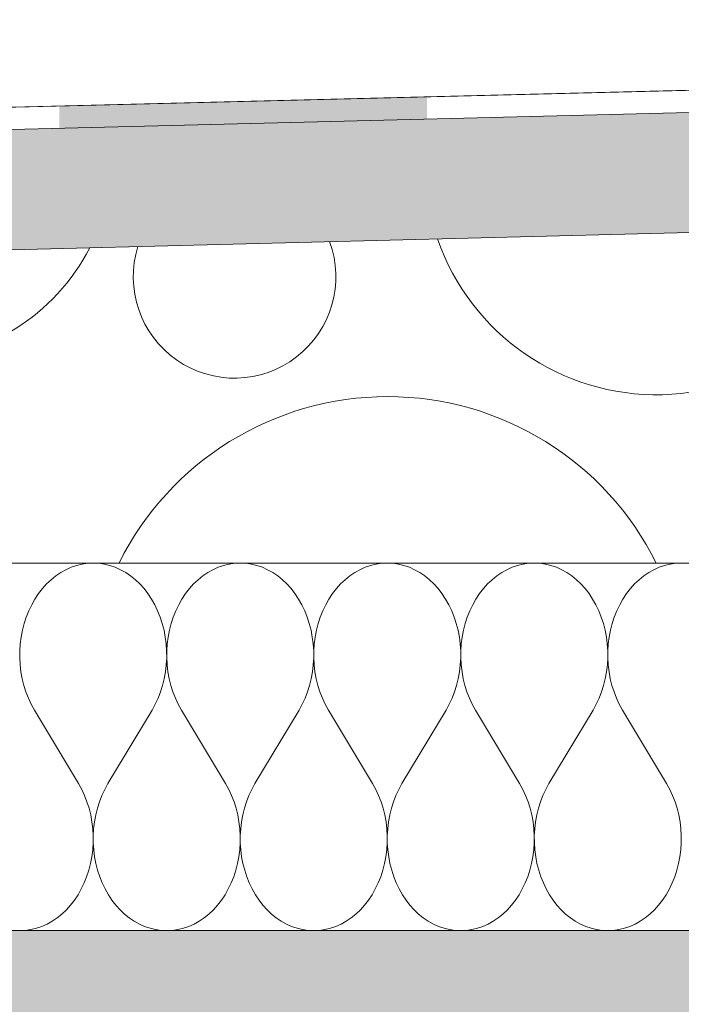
# Model space of a CAD drawing. Header units: millimetres. Extents: x 119219 to 750800, y -8933 to 168688.
# Tile 90 of 115: x 524984 to 525254, y 4120 to 4522. Entities that reach past the tile are written whole.
import ezdxf

# ---------------------------------------------------------------- set-up
doc = ezdxf.new("R2010")
doc.units = ezdxf.units.MM
doc.header["$MEASUREMENT"] = 0
doc.linetypes.add('Wipeout_Contour', pattern=[1000, 0, -1000])
doc.layers.add('0_Ном._пера__1', color=7, linetype='Continuous', lineweight=0)
doc.layers.add('0_Ном._пера__120', color=7, linetype='Continuous', lineweight=0)

# ---------------------------------------------------------------- blocks, each defined once
blk = doc.blocks.new('*X8')
at = {"layer": '0_Ном._пера__1', "color": 7, "linetype": 'Continuous', "lineweight": 0}
for centre, radius, start, end in [((525243.93, 4463.3), 94.62, 199.1597, 343.7217), ((524936.98, 4467.64), 85.1, 210.1252, 332.7562), ((525071.72, 4416.8), 41.35, 162.5833, 20.2981), ((525134.19, 4245.48), 122.43, 26.4438, 153.5562)]:
    blk.add_arc(centre, radius, start, end, dxfattribs=at)
blk = doc.blocks.new('Штриховка_2_1', base_point=(0, 0))
at = {"color": 254, "linetype": 'Wipeout_Contour', "lineweight": 0, "ltscale": 3637820.771207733}
blk.add_wipeout([(521038.4, 4050), (521038.4, 4300), (526118.87, 4300), (526118.87, 4456.5), (521089.08, 4330), (511148.7, 4080), (511148.7, 4050)], dxfattribs=at)
at = {"layer": '0_Ном._пера__1', "color": 7, "linetype": 'Continuous', "lineweight": 0, "flags": 128}
blk.add_lwpolyline([(521038.4, 4050), (511148.7, 4050), (511148.7, 4080), (521089.08, 4330), (526118.87, 4456.5), (526118.87, 4300), (521038.4, 4300)], close=True, dxfattribs=at)
at = {"layer": '0_Ном._пера__1', "color": 7, "linetype": 'Continuous', "lineweight": 0}
blk.add_blockref('*X8', (0, 0), dxfattribs=at)
blk = doc.blocks.new('*X10')
at = {"layer": '0_Ном._пера__1', "linetype": 'Continuous', "lineweight": 0, "true_color": 0x000000}
blk.add_hatch(color=18, dxfattribs=at).paths.add_polyline_path([(525000.22, 4486.46), (525000.22, 4477.38), (525150.22, 4481.15), (525150.22, 4490.22)])
blk = doc.blocks.new('Штриховка_3_1', base_point=(0, 0))
at = {"color": 254, "linetype": 'Wipeout_Contour', "lineweight": 0, "ltscale": 2074607.159705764}
blk.add_wipeout([(526118.87, 4505.51), (526118.8, 4514.51), (511148.7, 4139.02), (511148.7, 4129.01)], dxfattribs=at)
at = {"layer": '0_Ном._пера__1', "color": 7, "linetype": 'Continuous', "lineweight": 0, "flags": 128}
blk.add_lwpolyline([(526118.87, 4505.51), (511148.7, 4129.01), (511148.7, 4139.02), (526118.8, 4514.51)], close=True, dxfattribs=at)
at = {"layer": '0_Ном._пера__1', "color": 7, "linetype": 'Continuous', "lineweight": 0}
blk.add_blockref('*X10', (0, 0), dxfattribs=at)
blk = doc.blocks.new('*X12')
at = {"layer": '0_Ном._пера__120', "color": 7, "linetype": 'Continuous', "lineweight": 0}
for p, q in [((525007.23, 4299.02), (525005.02, 4298.27)), ((525009.48, 4299.57), (525007.23, 4299.02)), ((525011.75, 4299.89), (525009.48, 4299.57)), ((525014.04, 4300), (525011.75, 4299.89)), ((525016.33, 4299.89), (525014.04, 4300)), ((525018.6, 4299.57), (525016.33, 4299.89)), ((525020.85, 4299.02), (525018.6, 4299.57)), ((525023.06, 4298.27), (525020.85, 4299.02)), ((525067.23, 4299.02), (525065.02, 4298.27)), ((525069.48, 4299.57), (525067.23, 4299.02)), ((525071.75, 4299.89), (525069.48, 4299.57)), ((525074.04, 4300), (525071.75, 4299.89)), ((525076.33, 4299.89), (525074.04, 4300)), ((525078.6, 4299.57), (525076.33, 4299.89)), ((525080.85, 4299.02), (525078.6, 4299.57)), ((525083.06, 4298.27), (525080.85, 4299.02)), ((525127.23, 4299.02), (525125.02, 4298.27)), ((525129.48, 4299.57), (525127.23, 4299.02)), ((525131.75, 4299.89), (525129.48, 4299.57)), ((525134.04, 4300), (525131.75, 4299.89)), ((525136.33, 4299.89), (525134.04, 4300)), ((525138.6, 4299.57), (525136.33, 4299.89)), ((525140.85, 4299.02), (525138.6, 4299.57)), ((525143.06, 4298.27), (525140.85, 4299.02)), ((525187.23, 4299.02), (525185.02, 4298.27)), ((525189.48, 4299.57), (525187.23, 4299.02)), ((525191.75, 4299.89), (525189.48, 4299.57)), ((525194.04, 4300), (525191.75, 4299.89)), ((525196.33, 4299.89), (525194.04, 4300)), ((525198.6, 4299.57), (525196.33, 4299.89)), ((525200.85, 4299.02), (525198.6, 4299.57)), ((525203.06, 4298.27), (525200.85, 4299.02)), ((525247.23, 4299.02), (525245.02, 4298.27)), ((525249.48, 4299.57), (525247.23, 4299.02)), ((525251.75, 4299.89), (525249.48, 4299.57)), ((525254.04, 4300), (525251.75, 4299.89)), ((525256.33, 4299.89), (525254.04, 4300)), ((525000.77, 4296.14), (524998.76, 4294.77)), ((525002.86, 4297.3), (525000.77, 4296.14)), ((525005.02, 4298.27), (525002.86, 4297.3)), ((525025.22, 4297.3), (525023.06, 4298.27)), ((525027.31, 4296.14), (525025.22, 4297.3)), ((525029.32, 4294.77), (525027.31, 4296.14)), ((525060.77, 4296.14), (525058.76, 4294.77)), ((525062.86, 4297.3), (525060.77, 4296.14)), ((525065.02, 4298.27), (525062.86, 4297.3)), ((525085.22, 4297.3), (525083.06, 4298.27)), ((525087.31, 4296.14), (525085.22, 4297.3)), ((525089.32, 4294.77), (525087.31, 4296.14)), ((525120.77, 4296.14), (525118.76, 4294.77)), ((525122.86, 4297.3), (525120.77, 4296.14)), ((525125.02, 4298.27), (525122.86, 4297.3)), ((525145.22, 4297.3), (525143.06, 4298.27)), ((525147.31, 4296.14), (525145.22, 4297.3)), ((525149.32, 4294.77), (525147.31, 4296.14)), ((525180.77, 4296.14), (525178.76, 4294.77)), ((525182.86, 4297.3), (525180.77, 4296.14)), ((525185.02, 4298.27), (525182.86, 4297.3)), ((525205.22, 4297.3), (525203.06, 4298.27)), ((525207.31, 4296.14), (525205.22, 4297.3)), ((525209.32, 4294.77), (525207.31, 4296.14)), ((525240.77, 4296.14), (525238.76, 4294.77)), ((525242.86, 4297.3), (525240.77, 4296.14)), ((525245.02, 4298.27), (525242.86, 4297.3)), ((524995.01, 4291.49), (524993.29, 4289.59)), ((524996.83, 4293.22), (524995.01, 4291.49)), ((524998.76, 4294.77), (524996.83, 4293.22)), ((525031.25, 4293.22), (525029.32, 4294.77)), ((525033.07, 4291.49), (525031.25, 4293.22)), ((525034.78, 4289.59), (525033.07, 4291.49)), ((525055.01, 4291.49), (525053.29, 4289.59)), ((525056.83, 4293.22), (525055.01, 4291.49)), ((525058.76, 4294.77), (525056.83, 4293.22)), ((525091.25, 4293.22), (525089.32, 4294.77)), ((525093.07, 4291.49), (525091.25, 4293.22)), ((525094.78, 4289.59), (525093.07, 4291.49)), ((525115.01, 4291.49), (525113.29, 4289.59)), ((525116.83, 4293.22), (525115.01, 4291.49)), ((525118.76, 4294.77), (525116.83, 4293.22)), ((525151.25, 4293.22), (525149.32, 4294.77)), ((525153.07, 4291.49), (525151.25, 4293.22)), ((525154.78, 4289.59), (525153.07, 4291.49)), ((525175.01, 4291.49), (525173.29, 4289.59)), ((525176.83, 4293.22), (525175.01, 4291.49)), ((525178.76, 4294.77), (525176.83, 4293.22)), ((525211.25, 4293.22), (525209.32, 4294.77)), ((525213.07, 4291.49), (525211.25, 4293.22)), ((525214.78, 4289.59), (525213.07, 4291.49)), ((525235.01, 4291.49), (525233.29, 4289.59)), ((525236.83, 4293.22), (525235.01, 4291.49)), ((525238.76, 4294.77), (525236.83, 4293.22)), ((524991.7, 4287.53), (524990.24, 4285.33)), ((524993.29, 4289.59), (524991.7, 4287.53)), ((525036.38, 4287.53), (525034.78, 4289.59)), ((525037.84, 4285.33), (525036.38, 4287.53)), ((525051.7, 4287.53), (525050.24, 4285.33)), ((525053.29, 4289.59), (525051.7, 4287.53)), ((525096.38, 4287.53), (525094.78, 4289.59)), ((525097.84, 4285.33), (525096.38, 4287.53)), ((525111.7, 4287.53), (525110.24, 4285.33)), ((525113.29, 4289.59), (525111.7, 4287.53)), ((525156.38, 4287.53), (525154.78, 4289.59)), ((525157.84, 4285.33), (525156.38, 4287.53)), ((525171.7, 4287.53), (525170.24, 4285.33)), ((525173.29, 4289.59), (525171.7, 4287.53)), ((525216.38, 4287.53), (525214.78, 4289.59)), ((525217.84, 4285.33), (525216.38, 4287.53)), ((525231.7, 4287.53), (525230.24, 4285.33)), ((525233.29, 4289.59), (525231.7, 4287.53)), ((524988.92, 4283), (524987.74, 4280.54)), ((524990.24, 4285.33), (524988.92, 4283)), ((525039.16, 4283), (525037.84, 4285.33)), ((525040.34, 4280.54), (525039.16, 4283)), ((525048.92, 4283), (525047.74, 4280.54)), ((525050.24, 4285.33), (525048.92, 4283)), ((525099.16, 4283), (525097.84, 4285.33)), ((525100.34, 4280.54), (525099.16, 4283)), ((525108.92, 4283), (525107.74, 4280.54)), ((525110.24, 4285.33), (525108.92, 4283)), ((525159.16, 4283), (525157.84, 4285.33)), ((525160.34, 4280.54), (525159.16, 4283)), ((525168.92, 4283), (525167.74, 4280.54)), ((525170.24, 4285.33), (525168.92, 4283)), ((525219.16, 4283), (525217.84, 4285.33)), ((525220.34, 4280.54), (525219.16, 4283)), ((525228.92, 4283), (525227.74, 4280.54)), ((525230.24, 4285.33), (525228.92, 4283)), ((524987.74, 4280.54), (524986.71, 4277.98)), ((525041.36, 4277.98), (525040.34, 4280.54)), ((525047.74, 4280.54), (525046.71, 4277.98)), ((525101.36, 4277.98), (525100.34, 4280.54)), ((525107.74, 4280.54), (525106.71, 4277.98)), ((525161.36, 4277.98), (525160.34, 4280.54)), ((525167.74, 4280.54), (525166.71, 4277.98)), ((525221.36, 4277.98), (525220.34, 4280.54)), ((525227.74, 4280.54), (525226.71, 4277.98)), ((524985.85, 4275.33), (524985.15, 4272.6)), ((524986.71, 4277.98), (524985.85, 4275.33)), ((525042.23, 4275.33), (525041.36, 4277.98)), ((525042.93, 4272.6), (525042.23, 4275.33)), ((525045.85, 4275.33), (525045.15, 4272.6)), ((525046.71, 4277.98), (525045.85, 4275.33)), ((525102.23, 4275.33), (525101.36, 4277.98)), ((525102.93, 4272.6), (525102.23, 4275.33)), ((525105.85, 4275.33), (525105.15, 4272.6)), ((525106.71, 4277.98), (525105.85, 4275.33)), ((525162.23, 4275.33), (525161.36, 4277.98)), ((525162.93, 4272.6), (525162.23, 4275.33)), ((525165.85, 4275.33), (525165.15, 4272.6)), ((525166.71, 4277.98), (525165.85, 4275.33)), ((525222.23, 4275.33), (525221.36, 4277.98)), ((525222.93, 4272.6), (525222.23, 4275.33)), ((525225.85, 4275.33), (525225.15, 4272.6)), ((525226.71, 4277.98), (525225.85, 4275.33)), ((524985.15, 4272.6), (524984.62, 4269.82)), ((525043.46, 4269.82), (525042.93, 4272.6)), ((525045.15, 4272.6), (525044.62, 4269.82)), ((525103.46, 4269.82), (525102.93, 4272.6)), ((525105.15, 4272.6), (525104.62, 4269.82)), ((525163.46, 4269.82), (525162.93, 4272.6)), ((525165.15, 4272.6), (525164.62, 4269.82)), ((525223.46, 4269.82), (525222.93, 4272.6)), ((525225.15, 4272.6), (525224.62, 4269.82)), ((524984.26, 4266.99), (524984.07, 4264.14)), ((524984.62, 4269.82), (524984.26, 4266.99)), ((525043.82, 4266.99), (525043.46, 4269.82)), ((525044.01, 4264.14), (525043.82, 4266.99)), ((525044.26, 4266.99), (525044.07, 4264.14)), ((525044.62, 4269.82), (525044.26, 4266.99)), ((525103.82, 4266.99), (525103.46, 4269.82)), ((525104.01, 4264.14), (525103.82, 4266.99)), ((525104.26, 4266.99), (525104.07, 4264.14)), ((525104.62, 4269.82), (525104.26, 4266.99)), ((525163.82, 4266.99), (525163.46, 4269.82)), ((525164.01, 4264.14), (525163.82, 4266.99)), ((525164.26, 4266.99), (525164.07, 4264.14)), ((525164.62, 4269.82), (525164.26, 4266.99)), ((525223.82, 4266.99), (525223.46, 4269.82)), ((525224.01, 4264.14), (525223.82, 4266.99)), ((525224.26, 4266.99), (525224.07, 4264.14)), ((525224.62, 4269.82), (525224.26, 4266.99)), ((524984.07, 4264.14), (524984.06, 4261.28)), ((525044.02, 4261.28), (525044.01, 4264.14)), ((525044.07, 4264.14), (525044.06, 4261.28)), ((525104.02, 4261.28), (525104.01, 4264.14)), ((525104.07, 4264.14), (525104.06, 4261.28)), ((525164.02, 4261.28), (525164.01, 4264.14)), ((525164.07, 4264.14), (525164.06, 4261.28)), ((525224.02, 4261.28), (525224.01, 4264.14)), ((525224.07, 4264.14), (525224.06, 4261.28)), ((524984.06, 4261.28), (524984.22, 4258.42)), ((525043.86, 4258.42), (525044.02, 4261.28)), ((525044.06, 4261.28), (525044.22, 4258.42)), ((525103.86, 4258.42), (525104.02, 4261.28)), ((525104.06, 4261.28), (525104.22, 4258.42)), ((525163.86, 4258.42), (525164.02, 4261.28)), ((525164.06, 4261.28), (525164.22, 4258.42)), ((525223.86, 4258.42), (525224.02, 4261.28)), ((525224.06, 4261.28), (525224.22, 4258.42)), ((524984.22, 4258.42), (524984.55, 4255.59)), ((524984.55, 4255.59), (524985.06, 4252.8)), ((525043.02, 4252.8), (525043.53, 4255.59)), ((525043.53, 4255.59), (525043.86, 4258.42)), ((525044.22, 4258.42), (525044.55, 4255.59)), ((525044.55, 4255.59), (525045.06, 4252.8)), ((525103.02, 4252.8), (525103.53, 4255.59)), ((525103.53, 4255.59), (525103.86, 4258.42)), ((525104.22, 4258.42), (525104.55, 4255.59)), ((525104.55, 4255.59), (525105.06, 4252.8)), ((525163.02, 4252.8), (525163.53, 4255.59)), ((525163.53, 4255.59), (525163.86, 4258.42)), ((525164.22, 4258.42), (525164.55, 4255.59)), ((525164.55, 4255.59), (525165.06, 4252.8)), ((525223.02, 4252.8), (525223.53, 4255.59)), ((525223.53, 4255.59), (525223.86, 4258.42)), ((525224.22, 4258.42), (525224.55, 4255.59)), ((525224.55, 4255.59), (525225.06, 4252.8)), ((524985.06, 4252.8), (524985.74, 4250.06)), ((525042.34, 4250.06), (525043.02, 4252.8)), ((525045.06, 4252.8), (525045.74, 4250.06)), ((525102.34, 4250.06), (525103.02, 4252.8)), ((525105.06, 4252.8), (525105.74, 4250.06)), ((525162.34, 4250.06), (525163.02, 4252.8)), ((525165.06, 4252.8), (525165.74, 4250.06)), ((525222.34, 4250.06), (525223.02, 4252.8)), ((525225.06, 4252.8), (525225.74, 4250.06)), ((524985.74, 4250.06), (524986.58, 4247.4)), ((524986.58, 4247.4), (524987.58, 4244.83)), ((525040.5, 4244.83), (525041.5, 4247.4)), ((525041.5, 4247.4), (525042.34, 4250.06)), ((525045.74, 4250.06), (525046.58, 4247.4)), ((525046.58, 4247.4), (525047.58, 4244.83)), ((525100.5, 4244.83), (525101.5, 4247.4)), ((525101.5, 4247.4), (525102.34, 4250.06)), ((525105.74, 4250.06), (525106.58, 4247.4)), ((525106.58, 4247.4), (525107.58, 4244.83)), ((525160.5, 4244.83), (525161.5, 4247.4)), ((525161.5, 4247.4), (525162.34, 4250.06)), ((525165.74, 4250.06), (525166.58, 4247.4)), ((525166.58, 4247.4), (525167.58, 4244.83)), ((525220.5, 4244.83), (525221.5, 4247.4)), ((525221.5, 4247.4), (525222.34, 4250.06)), ((525225.74, 4250.06), (525226.58, 4247.4)), ((525226.58, 4247.4), (525227.58, 4244.83)), ((524987.58, 4244.83), (524988.74, 4242.36)), ((525039.34, 4242.36), (525040.5, 4244.83)), ((525047.58, 4244.83), (525048.74, 4242.36)), ((525099.34, 4242.36), (525100.5, 4244.83)), ((525107.58, 4244.83), (525108.74, 4242.36)), ((525159.34, 4242.36), (525160.5, 4244.83)), ((525167.58, 4244.83), (525168.74, 4242.36)), ((525219.34, 4242.36), (525220.5, 4244.83)), ((525227.58, 4244.83), (525228.74, 4242.36)), ((524988.74, 4242.36), (524990.04, 4240)), ((525008.04, 4210), (524990.04, 4240)), ((525020.04, 4210), (525038.04, 4240)), ((525038.04, 4240), (525039.34, 4242.36)), ((525048.74, 4242.36), (525050.04, 4240)), ((525068.04, 4210), (525050.04, 4240)), ((525080.04, 4210), (525098.04, 4240)), ((525098.04, 4240), (525099.34, 4242.36)), ((525108.74, 4242.36), (525110.04, 4240)), ((525128.04, 4210), (525110.04, 4240)), ((525140.04, 4210), (525158.04, 4240)), ((525158.04, 4240), (525159.34, 4242.36)), ((525168.74, 4242.36), (525170.04, 4240)), ((525188.04, 4210), (525170.04, 4240)), ((525200.04, 4210), (525218.04, 4240)), ((525218.04, 4240), (525219.34, 4242.36)), ((525228.74, 4242.36), (525230.04, 4240)), ((525248.04, 4210), (525230.04, 4240)), ((525009.34, 4207.65), (525008.04, 4210)), ((525010.5, 4205.18), (525009.34, 4207.65)), ((525018.74, 4207.65), (525017.58, 4205.18)), ((525020.04, 4210), (525018.74, 4207.65)), ((525069.34, 4207.65), (525068.04, 4210)), ((525070.5, 4205.18), (525069.34, 4207.65)), ((525078.74, 4207.65), (525077.58, 4205.18)), ((525080.04, 4210), (525078.74, 4207.65)), ((525129.34, 4207.65), (525128.04, 4210)), ((525130.5, 4205.18), (525129.34, 4207.65)), ((525138.74, 4207.65), (525137.58, 4205.18)), ((525140.04, 4210), (525138.74, 4207.65)), ((525189.34, 4207.65), (525188.04, 4210)), ((525190.5, 4205.18), (525189.34, 4207.65)), ((525198.74, 4207.65), (525197.58, 4205.18)), ((525200.04, 4210), (525198.74, 4207.65)), ((525249.34, 4207.65), (525248.04, 4210)), ((525250.5, 4205.18), (525249.34, 4207.65)), ((525011.5, 4202.6), (525010.5, 4205.18)), ((525012.34, 4199.94), (525011.5, 4202.6)), ((525016.58, 4202.6), (525015.74, 4199.94)), ((525017.58, 4205.18), (525016.58, 4202.6)), ((525071.5, 4202.6), (525070.5, 4205.18)), ((525072.34, 4199.94), (525071.5, 4202.6)), ((525076.58, 4202.6), (525075.74, 4199.94)), ((525077.58, 4205.18), (525076.58, 4202.6)), ((525131.5, 4202.6), (525130.5, 4205.18)), ((525132.34, 4199.94), (525131.5, 4202.6)), ((525136.58, 4202.6), (525135.74, 4199.94)), ((525137.58, 4205.18), (525136.58, 4202.6)), ((525191.5, 4202.6), (525190.5, 4205.18)), ((525192.34, 4199.94), (525191.5, 4202.6)), ((525196.58, 4202.6), (525195.74, 4199.94)), ((525197.58, 4205.18), (525196.58, 4202.6)), ((525251.5, 4202.6), (525250.5, 4205.18)), ((525252.34, 4199.94), (525251.5, 4202.6)), ((525013.02, 4197.21), (525012.34, 4199.94)), ((525015.74, 4199.94), (525015.06, 4197.21)), ((525073.02, 4197.21), (525072.34, 4199.94)), ((525075.74, 4199.94), (525075.06, 4197.21)), ((525133.02, 4197.21), (525132.34, 4199.94)), ((525135.74, 4199.94), (525135.06, 4197.21)), ((525193.02, 4197.21), (525192.34, 4199.94)), ((525195.74, 4199.94), (525195.06, 4197.21)), ((525253.02, 4197.21), (525252.34, 4199.94)), ((525013.53, 4194.41), (525013.02, 4197.21)), ((525015.06, 4197.21), (525014.55, 4194.41)), ((525073.53, 4194.41), (525073.02, 4197.21)), ((525075.06, 4197.21), (525074.55, 4194.41)), ((525133.53, 4194.41), (525133.02, 4197.21)), ((525135.06, 4197.21), (525134.55, 4194.41)), ((525193.53, 4194.41), (525193.02, 4197.21)), ((525195.06, 4197.21), (525194.55, 4194.41)), ((525253.53, 4194.41), (525253.02, 4197.21)), ((525013.86, 4191.58), (525013.53, 4194.41)), ((525014.02, 4188.73), (525013.86, 4191.58)), ((525014.22, 4191.58), (525014.06, 4188.73)), ((525014.55, 4194.41), (525014.22, 4191.58)), ((525073.86, 4191.58), (525073.53, 4194.41)), ((525074.02, 4188.73), (525073.86, 4191.58)), ((525074.22, 4191.58), (525074.06, 4188.73)), ((525074.55, 4194.41), (525074.22, 4191.58)), ((525133.86, 4191.58), (525133.53, 4194.41)), ((525134.02, 4188.73), (525133.86, 4191.58)), ((525134.22, 4191.58), (525134.06, 4188.73)), ((525134.55, 4194.41), (525134.22, 4191.58)), ((525193.86, 4191.58), (525193.53, 4194.41)), ((525194.02, 4188.73), (525193.86, 4191.58)), ((525194.22, 4191.58), (525194.06, 4188.73)), ((525194.55, 4194.41), (525194.22, 4191.58)), ((525253.86, 4191.58), (525253.53, 4194.41)), ((525254.02, 4188.73), (525253.86, 4191.58)), ((525014.01, 4185.86), (525014.02, 4188.73)), ((525014.06, 4188.73), (525014.07, 4185.86)), ((525074.01, 4185.86), (525074.02, 4188.73)), ((525074.06, 4188.73), (525074.07, 4185.86)), ((525134.01, 4185.86), (525134.02, 4188.73)), ((525134.06, 4188.73), (525134.07, 4185.86)), ((525194.01, 4185.86), (525194.02, 4188.73)), ((525194.06, 4188.73), (525194.07, 4185.86)), ((525254.01, 4185.86), (525254.02, 4188.73)), ((525013.46, 4180.18), (525013.82, 4183.01)), ((525013.82, 4183.01), (525014.01, 4185.86)), ((525014.07, 4185.86), (525014.26, 4183.01)), ((525014.26, 4183.01), (525014.62, 4180.18)), ((525073.46, 4180.18), (525073.82, 4183.01)), ((525073.82, 4183.01), (525074.01, 4185.86)), ((525074.07, 4185.86), (525074.26, 4183.01)), ((525074.26, 4183.01), (525074.62, 4180.18)), ((525133.46, 4180.18), (525133.82, 4183.01)), ((525133.82, 4183.01), (525134.01, 4185.86)), ((525134.07, 4185.86), (525134.26, 4183.01)), ((525134.26, 4183.01), (525134.62, 4180.18)), ((525193.46, 4180.18), (525193.82, 4183.01)), ((525193.82, 4183.01), (525194.01, 4185.86)), ((525194.07, 4185.86), (525194.26, 4183.01)), ((525194.26, 4183.01), (525194.62, 4180.18)), ((525253.46, 4180.18), (525253.82, 4183.01)), ((525253.82, 4183.01), (525254.01, 4185.86)), ((525012.93, 4177.4), (525013.46, 4180.18)), ((525014.62, 4180.18), (525015.15, 4177.4)), ((525072.93, 4177.4), (525073.46, 4180.18)), ((525074.62, 4180.18), (525075.15, 4177.4)), ((525132.93, 4177.4), (525133.46, 4180.18)), ((525134.62, 4180.18), (525135.15, 4177.4)), ((525192.93, 4177.4), (525193.46, 4180.18)), ((525194.62, 4180.18), (525195.15, 4177.4)), ((525252.93, 4177.4), (525253.46, 4180.18)), ((525011.36, 4172.02), (525012.23, 4174.67)), ((525012.23, 4174.67), (525012.93, 4177.4)), ((525015.15, 4177.4), (525015.85, 4174.67)), ((525015.85, 4174.67), (525016.71, 4172.02)), ((525071.36, 4172.02), (525072.23, 4174.67)), ((525072.23, 4174.67), (525072.93, 4177.4)), ((525075.15, 4177.4), (525075.85, 4174.67)), ((525075.85, 4174.67), (525076.71, 4172.02)), ((525131.36, 4172.02), (525132.23, 4174.67)), ((525132.23, 4174.67), (525132.93, 4177.4)), ((525135.15, 4177.4), (525135.85, 4174.67)), ((525135.85, 4174.67), (525136.71, 4172.02)), ((525191.36, 4172.02), (525192.23, 4174.67)), ((525192.23, 4174.67), (525192.93, 4177.4)), ((525195.15, 4177.4), (525195.85, 4174.67)), ((525195.85, 4174.67), (525196.71, 4172.02)), ((525251.36, 4172.02), (525252.23, 4174.67)), ((525252.23, 4174.67), (525252.93, 4177.4)), ((525010.34, 4169.46), (525011.36, 4172.02)), ((525016.71, 4172.02), (525017.74, 4169.46)), ((525070.34, 4169.46), (525071.36, 4172.02)), ((525076.71, 4172.02), (525077.74, 4169.46)), ((525130.34, 4169.46), (525131.36, 4172.02)), ((525136.71, 4172.02), (525137.74, 4169.46)), ((525190.34, 4169.46), (525191.36, 4172.02)), ((525196.71, 4172.02), (525197.74, 4169.46)), ((525250.34, 4169.46), (525251.36, 4172.02)), ((525007.84, 4164.67), (525009.16, 4167.01)), ((525009.16, 4167.01), (525010.34, 4169.46)), ((525017.74, 4169.46), (525018.92, 4167.01)), ((525018.92, 4167.01), (525020.24, 4164.67)), ((525067.84, 4164.67), (525069.16, 4167.01)), ((525069.16, 4167.01), (525070.34, 4169.46)), ((525077.74, 4169.46), (525078.92, 4167.01)), ((525078.92, 4167.01), (525080.24, 4164.67)), ((525127.84, 4164.67), (525129.16, 4167.01)), ((525129.16, 4167.01), (525130.34, 4169.46)), ((525137.74, 4169.46), (525138.92, 4167.01)), ((525138.92, 4167.01), (525140.24, 4164.67)), ((525187.84, 4164.67), (525189.16, 4167.01)), ((525189.16, 4167.01), (525190.34, 4169.46)), ((525197.74, 4169.46), (525198.92, 4167.01)), ((525198.92, 4167.01), (525200.24, 4164.67)), ((525247.84, 4164.67), (525249.16, 4167.01)), ((525249.16, 4167.01), (525250.34, 4169.46)), ((525004.78, 4160.41), (525006.38, 4162.47)), ((525006.38, 4162.47), (525007.84, 4164.67)), ((525020.24, 4164.67), (525021.7, 4162.47)), ((525021.7, 4162.47), (525023.29, 4160.41)), ((525064.78, 4160.41), (525066.38, 4162.47)), ((525066.38, 4162.47), (525067.84, 4164.67)), ((525080.24, 4164.67), (525081.7, 4162.47)), ((525081.7, 4162.47), (525083.29, 4160.41)), ((525124.78, 4160.41), (525126.38, 4162.47)), ((525126.38, 4162.47), (525127.84, 4164.67)), ((525140.24, 4164.67), (525141.7, 4162.47)), ((525141.7, 4162.47), (525143.29, 4160.41)), ((525184.78, 4160.41), (525186.38, 4162.47)), ((525186.38, 4162.47), (525187.84, 4164.67)), ((525200.24, 4164.67), (525201.7, 4162.47)), ((525201.7, 4162.47), (525203.29, 4160.41)), ((525244.78, 4160.41), (525246.38, 4162.47)), ((525246.38, 4162.47), (525247.84, 4164.67)), ((525001.25, 4156.78), (525003.07, 4158.51)), ((525003.07, 4158.51), (525004.78, 4160.41)), ((525023.29, 4160.41), (525025.01, 4158.51)), ((525025.01, 4158.51), (525026.83, 4156.78)), ((525061.25, 4156.78), (525063.07, 4158.51)), ((525063.07, 4158.51), (525064.78, 4160.41)), ((525083.29, 4160.41), (525085.01, 4158.51)), ((525085.01, 4158.51), (525086.83, 4156.78)), ((525121.25, 4156.78), (525123.07, 4158.51)), ((525123.07, 4158.51), (525124.78, 4160.41)), ((525143.29, 4160.41), (525145.01, 4158.51)), ((525145.01, 4158.51), (525146.83, 4156.78)), ((525181.25, 4156.78), (525183.07, 4158.51)), ((525183.07, 4158.51), (525184.78, 4160.41)), ((525203.29, 4160.41), (525205.01, 4158.51)), ((525205.01, 4158.51), (525206.83, 4156.78)), ((525241.25, 4156.78), (525243.07, 4158.51)), ((525243.07, 4158.51), (525244.78, 4160.41)), ((524997.31, 4153.87), (524999.32, 4155.23)), ((524999.32, 4155.23), (525001.25, 4156.78)), ((525026.83, 4156.78), (525028.76, 4155.23)), ((525028.76, 4155.23), (525030.77, 4153.87)), ((525057.31, 4153.87), (525059.32, 4155.23)), ((525059.32, 4155.23), (525061.25, 4156.78)), ((525086.83, 4156.78), (525088.76, 4155.23)), ((525088.76, 4155.23), (525090.77, 4153.87)), ((525117.31, 4153.87), (525119.32, 4155.23)), ((525119.32, 4155.23), (525121.25, 4156.78)), ((525146.83, 4156.78), (525148.76, 4155.23)), ((525148.76, 4155.23), (525150.77, 4153.87)), ((525177.31, 4153.87), (525179.32, 4155.23)), ((525179.32, 4155.23), (525181.25, 4156.78)), ((525206.83, 4156.78), (525208.76, 4155.23)), ((525208.76, 4155.23), (525210.77, 4153.87)), ((525237.31, 4153.87), (525239.32, 4155.23)), ((525239.32, 4155.23), (525241.25, 4156.78)), ((524986.33, 4150.11), (524988.6, 4150.44)), ((524988.6, 4150.44), (524990.85, 4150.98)), ((524990.85, 4150.98), (524993.06, 4151.74)), ((524993.06, 4151.74), (524995.22, 4152.7)), ((524995.22, 4152.7), (524997.31, 4153.87)), ((525030.77, 4153.87), (525032.86, 4152.7)), ((525032.86, 4152.7), (525035.02, 4151.74)), ((525035.02, 4151.74), (525037.23, 4150.98)), ((525037.23, 4150.98), (525039.48, 4150.44)), ((525039.48, 4150.44), (525041.75, 4150.11)), ((525046.33, 4150.11), (525048.6, 4150.44)), ((525048.6, 4150.44), (525050.85, 4150.98)), ((525050.85, 4150.98), (525053.06, 4151.74)), ((525053.06, 4151.74), (525055.22, 4152.7)), ((525055.22, 4152.7), (525057.31, 4153.87)), ((525090.77, 4153.87), (525092.86, 4152.7)), ((525092.86, 4152.7), (525095.02, 4151.74)), ((525095.02, 4151.74), (525097.23, 4150.98)), ((525097.23, 4150.98), (525099.48, 4150.44)), ((525099.48, 4150.44), (525101.75, 4150.11)), ((525106.33, 4150.11), (525108.6, 4150.44)), ((525108.6, 4150.44), (525110.85, 4150.98)), ((525110.85, 4150.98), (525113.06, 4151.74)), ((525113.06, 4151.74), (525115.22, 4152.7)), ((525115.22, 4152.7), (525117.31, 4153.87)), ((525150.77, 4153.87), (525152.86, 4152.7)), ((525152.86, 4152.7), (525155.02, 4151.74)), ((525155.02, 4151.74), (525157.23, 4150.98)), ((525157.23, 4150.98), (525159.48, 4150.44)), ((525159.48, 4150.44), (525161.75, 4150.11)), ((525166.33, 4150.11), (525168.6, 4150.44)), ((525168.6, 4150.44), (525170.85, 4150.98)), ((525170.85, 4150.98), (525173.06, 4151.74)), ((525173.06, 4151.74), (525175.22, 4152.7)), ((525175.22, 4152.7), (525177.31, 4153.87)), ((525210.77, 4153.87), (525212.86, 4152.7)), ((525212.86, 4152.7), (525215.02, 4151.74)), ((525215.02, 4151.74), (525217.23, 4150.98)), ((525217.23, 4150.98), (525219.48, 4150.44)), ((525219.48, 4150.44), (525221.75, 4150.11)), ((525226.33, 4150.11), (525228.6, 4150.44)), ((525228.6, 4150.44), (525230.85, 4150.98)), ((525230.85, 4150.98), (525233.06, 4151.74)), ((525233.06, 4151.74), (525235.22, 4152.7)), ((525235.22, 4152.7), (525237.31, 4153.87)), ((524981.75, 4150.11), (524984.04, 4150)), ((524984.04, 4150), (524986.33, 4150.11)), ((525041.75, 4150.11), (525044.04, 4150)), ((525044.04, 4150), (525046.33, 4150.11)), ((525101.75, 4150.11), (525104.04, 4150)), ((525104.04, 4150), (525106.33, 4150.11)), ((525161.75, 4150.11), (525164.04, 4150)), ((525164.04, 4150), (525166.33, 4150.11)), ((525221.75, 4150.11), (525224.04, 4150)), ((525224.04, 4150), (525226.33, 4150.11))]:
    blk.add_line(p, q, dxfattribs=at)
blk = doc.blocks.new('Штриховка_4_1', base_point=(0, 0))
at = {"color": 254, "linetype": 'Wipeout_Contour', "lineweight": 0, "ltscale": 2094682.736890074}
blk.add_wipeout([(526118.87, 4150), (526118.87, 4300), (521188.4, 4300), (521188.4, 4150)], dxfattribs=at)
at = {"layer": '0_Ном._пера__120', "color": 7, "linetype": 'Continuous', "lineweight": 0, "flags": 128}
blk.add_lwpolyline([(526118.87, 4150), (521188.4, 4150), (521188.4, 4300), (526118.87, 4300)], close=True, dxfattribs=at)
at = {"layer": '0_Ном._пера__120', "color": 7, "linetype": 'Continuous', "lineweight": 0}
blk.add_blockref('*X12', (0, 0), dxfattribs=at)

msp = doc.modelspace()

# ---------------------------------------------------------------- block references
at = {"layer": '0_Ном._пера__1', "color": 7, "linetype": 'Continuous', "lineweight": 0}
msp.add_blockref('Штриховка_2_1', (0, 0), dxfattribs=at)

# ---------------------------------------------------------------- next in the draw order: block references
msp.add_blockref('Штриховка_3_1', (0, 0), dxfattribs=at)

# ---------------------------------------------------------------- next in the draw order: linework, layer by layer
at = {"layer": '0_Ном._пера__1', "color": 7, "linetype": 'Continuous', "lineweight": 0, "flags": 128}
msp.add_lwpolyline([(526119.132, 4860), (524966.014, 4860), (524966.014, 4485.599), (526118.874, 4514.304)], close=True, dxfattribs=at)

# ---------------------------------------------------------------- next in the draw order: block references
at = {"layer": '0_Ном._пера__120', "color": 7, "linetype": 'Continuous', "lineweight": 0}
msp.add_blockref('Штриховка_4_1', (0, 0), dxfattribs=at)

# ---------------------------------------------------------------- next in the draw order: hatches: boundary and pattern name
at = {"layer": '0_Ном._пера__1', "linetype": 'Continuous', "lineweight": 0, "true_color": 0x000000}
msp.add_hatch(color=18, dxfattribs=at).paths.add_polyline_path([(511148.697, 4129.015), (511148.697, 4080.002), (526118.867, 4456.501), (526118.867, 4505.513)])
at = {"layer": '0_Ном._пера__1', "linetype": 'Continuous', "lineweight": 0}
h = msp.add_hatch(dxfattribs=at)
h.set_pattern_fill('Железобетон__project__ув_3A', style=0, pattern_type=2)
h.set_pattern_definition([(45, (0, 0), (-56.568542, 56.568542), []), (45, (-28.284, 28.284), (-56.568542, 56.568542), [60, -20, 0, -20])])
h.paths.add_polyline_path([(521188.402, 4150.002), (526318.867, 4150.002), (526318.867, 3950.002), (521439.082, 3950.002), (521439.082, 3700.002), (510948.697, 3700.002), (510948.697, 3900), (521188.401, 3900.002)])

# ---------------------------------------------------------------- next in the draw order: linework, layer by layer
at = {"layer": '0_Ном._пера__1', "color": 7, "linetype": 'Continuous', "lineweight": 5}
msp.add_line((521439.082, 4150.002), (526118.867, 4150.002), dxfattribs=at)
at = {"layer": '0_Ном._пера__1', "color": 7, "linetype": 'Continuous', "lineweight": 0, "flags": 128}
for points in [[(511148.697, 4129.015), (511148.697, 4080.002), (526118.867, 4456.501), (526118.867, 4505.513)], [(521188.402, 4150.002), (526318.867, 4150.002), (526318.867, 3950.002), (521439.082, 3950.002), (521439.082, 3700.002), (510948.697, 3700.002), (510948.697, 3900), (521188.401, 3900.002)]]:
    msp.add_lwpolyline(points, close=True, dxfattribs=at)

doc.saveas('drawing.dxf')
